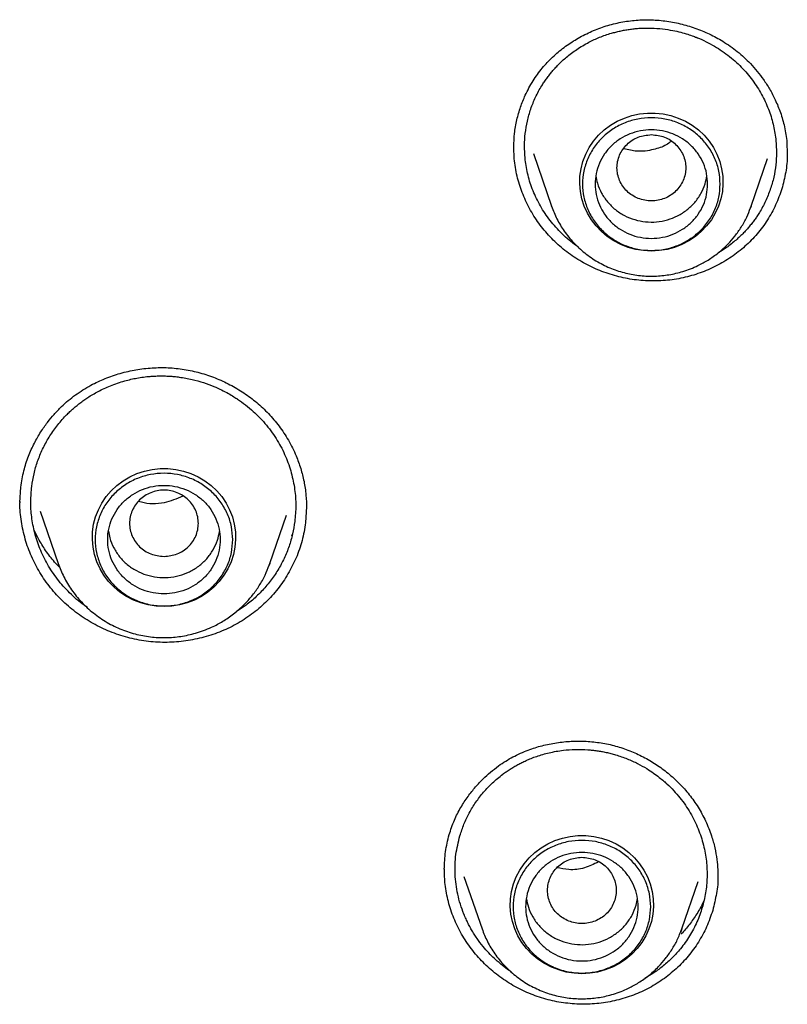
# Model space of a CAD drawing. Header units: millimetres. Extents: x 8 to 1762, y 12 to 2803.
# Tile 97 of 118: x 878 to 890, y 2387 to 2403. Entities that reach past the tile are written whole.
import ezdxf

# ---------------------------------------------------------------- set-up
doc = ezdxf.new("R2010")
doc.units = ezdxf.units.MM

msp = doc.modelspace()

# ---------------------------------------------------------------- linework, layer by layer
at = {"color": 7, "linetype": 'Continuous', "lineweight": 30}
for p, q in [((890.272, 2401.057), (890.278, 2400.88)), ((885.911, 2400.798), (885.906, 2400.99)), ((890.273, 2400.902), (890.274, 2400.875)), ((886.217, 2400.882), (886.507, 2400.04)), ((889.701, 2400.04), (889.963, 2400.801)), ((886.511, 2400.029), (886.507, 2400.04)), ((889.69, 2400.013), (889.701, 2400.04)), ((889.701, 2400.04), (889.691, 2400.014)), ((878.009, 2395.306), (878.021, 2395.552)), ((882.591, 2395.244), (882.576, 2394.982)), ((878.33, 2395.169), (878.619, 2394.331)), ((882.004, 2394.331), (882.271, 2395.105)), ((882.591, 2395.217), (882.59, 2395.21)), ((882.368, 2394.807), (882.35, 2394.767)), ((881.994, 2394.305), (882.004, 2394.331)), ((882.004, 2394.331), (881.995, 2394.305)), ((884.795, 2389.43), (884.793, 2389.45)), ((885.108, 2389.328), (885.397, 2388.492)), ((888.59, 2388.492), (888.852, 2389.249)), ((888.59, 2388.492), (888.568, 2388.43))]:
    msp.add_line(p, q, dxfattribs=at)
at = {"color": 7, "linetype": 'Continuous', "lineweight": 30, "flags": 128}
for points in [[(888.104, 2399.324), (887.978, 2399.33), (887.854, 2399.35), (887.732, 2399.383), (887.615, 2399.429), (887.504, 2399.487), (887.4, 2399.556), (887.305, 2399.636), (887.22, 2399.726), (887.145, 2399.824), (887.082, 2399.929), (887.031, 2400.04), (886.994, 2400.156), (886.969, 2400.276), (886.959, 2400.397), (886.962, 2400.519), (886.98, 2400.639), (887.011, 2400.757), (887.055, 2400.871), (887.112, 2400.979), (887.181, 2401.081), (887.261, 2401.175), (887.352, 2401.26), (887.451, 2401.335), (887.559, 2401.398), (887.673, 2401.45), (887.792, 2401.49), (887.916, 2401.516), (888.041, 2401.53), (888.167, 2401.53), (888.293, 2401.516), (888.416, 2401.49), (888.535, 2401.45), (888.649, 2401.398), (888.757, 2401.335), (888.856, 2401.26), (888.947, 2401.175), (889.027, 2401.081), (889.096, 2400.979), (889.153, 2400.871), (889.197, 2400.757), (889.228, 2400.639), (889.246, 2400.519), (889.249, 2400.397), (889.239, 2400.276), (889.215, 2400.156), (889.177, 2400.04), (889.126, 2399.929), (889.063, 2399.824), (888.988, 2399.726), (888.903, 2399.636), (888.808, 2399.556), (888.704, 2399.487), (888.593, 2399.429), (888.476, 2399.383), (888.355, 2399.35), (888.23, 2399.33), (888.104, 2399.324)], [(880.312, 2393.641), (880.185, 2393.648), (880.061, 2393.668), (879.94, 2393.701), (879.823, 2393.747), (879.712, 2393.805), (879.608, 2393.874), (879.513, 2393.954), (879.427, 2394.044), (879.352, 2394.142), (879.289, 2394.247), (879.239, 2394.358), (879.201, 2394.474), (879.177, 2394.594), (879.166, 2394.715), (879.17, 2394.837), (879.187, 2394.957), (879.218, 2395.075), (879.262, 2395.189), (879.319, 2395.297), (879.388, 2395.399), (879.469, 2395.493), (879.559, 2395.578), (879.659, 2395.653), (879.766, 2395.716), (879.88, 2395.768), (880, 2395.808), (880.123, 2395.834), (880.248, 2395.848), (880.375, 2395.848), (880.5, 2395.834), (880.623, 2395.808), (880.743, 2395.768), (880.857, 2395.716), (880.964, 2395.653), (881.064, 2395.578), (881.154, 2395.493), (881.235, 2395.399), (881.304, 2395.297), (881.361, 2395.189), (881.405, 2395.075), (881.436, 2394.957), (881.453, 2394.837), (881.457, 2394.715), (881.446, 2394.594), (881.422, 2394.474), (881.384, 2394.358), (881.334, 2394.247), (881.271, 2394.142), (881.196, 2394.044), (881.11, 2393.954), (881.015, 2393.874), (880.911, 2393.805), (880.8, 2393.747), (880.683, 2393.701), (880.562, 2393.668), (880.438, 2393.648), (880.312, 2393.641)], [(886.994, 2387.775), (886.868, 2387.782), (886.743, 2387.802), (886.622, 2387.835), (886.505, 2387.881), (886.394, 2387.939), (886.29, 2388.008), (886.195, 2388.088), (886.109, 2388.177), (886.035, 2388.275), (885.971, 2388.381), (885.921, 2388.492), (885.883, 2388.608), (885.859, 2388.727), (885.848, 2388.849), (885.852, 2388.97), (885.869, 2389.091), (885.9, 2389.209), (885.944, 2389.323), (886.001, 2389.431), (886.07, 2389.533), (886.151, 2389.627), (886.241, 2389.712), (886.341, 2389.786), (886.448, 2389.85), (886.562, 2389.902), (886.682, 2389.941), (886.805, 2389.968), (886.93, 2389.981), (887.057, 2389.981), (887.182, 2389.968), (887.305, 2389.941), (887.425, 2389.902), (887.539, 2389.85), (887.646, 2389.786), (887.746, 2389.712), (887.836, 2389.627), (887.917, 2389.533), (887.986, 2389.431), (888.043, 2389.323), (888.087, 2389.209), (888.118, 2389.091), (888.135, 2388.97), (888.139, 2388.849), (888.128, 2388.727), (888.104, 2388.608), (888.066, 2388.492), (888.016, 2388.381), (887.953, 2388.275), (887.878, 2388.177), (887.792, 2388.088), (887.697, 2388.008), (887.593, 2387.939), (887.482, 2387.881), (887.366, 2387.835), (887.244, 2387.802), (887.12, 2387.782), (886.994, 2387.775)]]:
    msp.add_lwpolyline(points, dxfattribs=at)
at = {"color": 7, "linetype": 'Continuous', "lineweight": 30}
for points, knots in [([(885.904, 2400.99), (885.907, 2401.06), (885.912, 2401.205), (885.95, 2401.417), (886.008, 2401.623), (886.093, 2401.833), (886.207, 2402.043), (886.354, 2402.248), (886.521, 2402.427), (886.706, 2402.582), (886.907, 2402.716), (887.123, 2402.827), (887.35, 2402.916), (887.587, 2402.979), (887.83, 2403.015), (888.075, 2403.024), (888.322, 2403.006), (888.565, 2402.961), (888.803, 2402.891), (889.031, 2402.797), (889.218, 2402.696), (889.365, 2402.599), (889.479, 2402.513), (889.587, 2402.421), (889.694, 2402.315), (889.798, 2402.197), (889.901, 2402.062), (889.998, 2401.911), (890.091, 2401.734), (890.173, 2401.533), (890.24, 2401.304), (890.261, 2401.142), (890.272, 2401.057)], [0, 0, 0, 0, 0.033674, 0.069313, 0.103016, 0.134873, 0.175739, 0.214952, 0.252621, 0.289581, 0.326677, 0.363848, 0.401007, 0.438077, 0.47501, 0.511872, 0.548815, 0.585834, 0.622902, 0.659931, 0.69645, 0.71808, 0.739504, 0.760689, 0.78229, 0.807726, 0.832195, 0.859646, 0.890097, 0.923586, 0.960179, 1, 1, 1, 1]), ([(886.084, 2400.814), (886.08, 2400.878), (886.072, 2401.008), (886.085, 2401.205), (886.118, 2401.401), (886.173, 2401.596), (886.25, 2401.786), (886.327, 2401.928), (886.39, 2402.025), (886.43, 2402.083), (886.473, 2402.14), (886.518, 2402.195), (886.566, 2402.249), (886.64, 2402.327), (886.751, 2402.43), (886.914, 2402.552), (887.092, 2402.658), (887.279, 2402.744), (887.424, 2402.794), (887.535, 2402.824), (887.605, 2402.841), (887.677, 2402.855), (887.751, 2402.867), (887.827, 2402.877), (887.944, 2402.887), (888.097, 2402.89), (888.279, 2402.877), (888.436, 2402.853), (888.57, 2402.823), (888.68, 2402.791), (888.759, 2402.764), (888.805, 2402.746), (888.825, 2402.738), (888.833, 2402.735), (888.837, 2402.734), (888.838, 2402.733), (888.839, 2402.733), (888.839, 2402.733), (888.84, 2402.733), (888.934, 2402.694), (889.114, 2402.605), (889.358, 2402.438), (889.569, 2402.244), (889.745, 2402.031), (889.886, 2401.803), (889.991, 2401.567), (890.064, 2401.327), (890.085, 2401.166), (890.096, 2401.087)], [0, 0, 0, 0, 0.031785, 0.064052, 0.0968, 0.13003, 0.163739, 0.197928, 0.209436, 0.220997, 0.232611, 0.244278, 0.255998, 0.267771, 0.296965, 0.329982, 0.366813, 0.396942, 0.429207, 0.44044, 0.451911, 0.463618, 0.475562, 0.487743, 0.500159, 0.531384, 0.560174, 0.586534, 0.606803, 0.625362, 0.640281, 0.646427, 0.64905, 0.650188, 0.650686, 0.650905, 0.651001, 0.651043, 0.651062, 0.651076, 0.699122, 0.745883, 0.791369, 0.835589, 0.878552, 0.920269, 0.960749, 1, 1, 1, 1]), ([(888.104, 2401.184), (888.032, 2401.176), (887.889, 2401.16), (887.705, 2401.038), (887.584, 2400.862), (887.539, 2400.654), (887.584, 2400.447), (887.705, 2400.27), (887.889, 2400.153), (888.104, 2400.11), (888.32, 2400.153), (888.503, 2400.27), (888.624, 2400.447), (888.669, 2400.654), (888.624, 2400.862), (888.503, 2401.038), (888.32, 2401.16), (888.176, 2401.176), (888.104, 2401.184)], [0, 0, 0, 0, 0.0625, 0.125, 0.1875, 0.25, 0.3125, 0.375, 0.4375, 0.5, 0.5625, 0.625, 0.6875, 0.75, 0.8125, 0.875, 0.9375, 1, 1, 1, 1]), ([(888.419, 2401.077), (888.394, 2401.057), (888.312, 2400.995), (888.125, 2400.936), (887.892, 2400.903), (887.734, 2400.941), (887.665, 2400.957)], [0, 0, 0, 0, 0.123271, 0.395651, 0.73487, 1, 1, 1, 1]), ([(890.096, 2401.087), (890.1, 2401.023), (890.109, 2400.894), (890.096, 2400.699), (890.064, 2400.503), (890.009, 2400.309), (889.932, 2400.119), (889.856, 2399.976), (889.793, 2399.878), (889.752, 2399.82), (889.709, 2399.763), (889.664, 2399.707), (889.616, 2399.653), (889.544, 2399.577), (889.436, 2399.478), (889.308, 2399.377), (889.217, 2399.323), (889.182, 2399.303)], [0, 0, 0, 0, 0.090803, 0.183209, 0.277233, 0.372886, 0.470183, 0.569135, 0.602504, 0.636059, 0.669801, 0.70373, 0.737847, 0.772151, 0.851728, 0.944156, 1, 1, 1, 1]), ([(890.274, 2400.911), (890.275, 2400.882), (890.28, 2400.761), (890.25, 2400.55), (890.185, 2400.283), (890.082, 2400.028), (889.946, 2399.788), (889.777, 2399.568), (889.579, 2399.372), (889.356, 2399.203), (889.112, 2399.065), (888.851, 2398.957), (888.577, 2398.883), (888.294, 2398.845), (888.008, 2398.843), (887.724, 2398.877), (887.446, 2398.947), (887.178, 2399.049), (886.925, 2399.185), (886.691, 2399.351), (886.482, 2399.546), (886.301, 2399.764), (886.151, 2400.002), (886.034, 2400.256), (885.949, 2400.522), (885.924, 2400.706), (885.911, 2400.798)], [0, 0, 0, 0, 0.0134585, 0.0564451, 0.0992736, 0.1420358, 0.1848137, 0.2277075, 0.2706358, 0.3134963, 0.3563361, 0.3991659, 0.4419935, 0.4848575, 0.5276974, 0.5704687, 0.6132463, 0.6560843, 0.6990456, 0.7422314, 0.7853918, 0.8282933, 0.8710795, 0.9138721, 0.9567953, 1, 1, 1, 1]), ([(886.94, 2399.386), (886.918, 2399.401), (886.815, 2399.471), (886.649, 2399.619), (886.46, 2399.835), (886.309, 2400.07), (886.196, 2400.314), (886.118, 2400.563), (886.096, 2400.731), (886.084, 2400.814)], [0, 0, 0, 0, 0.044812, 0.215178, 0.381092, 0.54254, 0.699513, 0.852001, 1, 1, 1, 1]), ([(887.218, 2400.526), (887.224, 2400.486), (887.24, 2400.39), (887.304, 2400.248), (887.4, 2400.105), (887.525, 2399.983), (887.672, 2399.887), (887.836, 2399.821), (888.01, 2399.786), (888.188, 2399.785), (888.362, 2399.818), (888.526, 2399.882), (888.675, 2399.977), (888.801, 2400.097), (888.9, 2400.239), (888.966, 2400.383), (888.983, 2400.482), (888.991, 2400.525)], [0, 0, 0, 0, 0.049116, 0.118219, 0.187322, 0.256424, 0.325527, 0.39463, 0.463733, 0.532835, 0.601938, 0.671041, 0.740144, 0.809246, 0.878349, 0.947452, 1, 1, 1, 1]), ([(886.507, 2400.04), (886.534, 2399.971), (886.589, 2399.832), (886.709, 2399.637), (886.858, 2399.453), (887.037, 2399.288), (887.241, 2399.148), (887.463, 2399.04), (887.694, 2398.966), (887.927, 2398.926), (888.159, 2398.918), (888.387, 2398.941), (888.619, 2398.995), (888.828, 2399.077), (889.016, 2399.18), (889.18, 2399.295), (889.323, 2399.425), (889.444, 2399.564), (889.545, 2399.707), (889.63, 2399.857), (889.671, 2399.964), (889.69, 2400.013)], [0, 0, 0, 0, 0.053212, 0.108413, 0.165705, 0.225232, 0.286106, 0.345769, 0.40411, 0.461144, 0.516882, 0.571337, 0.626721, 0.688654, 0.733818, 0.782104, 0.833541, 0.874213, 0.916679, 0.96094, 1, 1, 1, 1]), ([(878.021, 2395.552), (878.035, 2395.64), (878.063, 2395.808), (878.141, 2396.042), (878.233, 2396.249), (878.336, 2396.429), (878.443, 2396.582), (878.554, 2396.717), (878.666, 2396.833), (878.78, 2396.936), (878.895, 2397.025), (879.015, 2397.107), (879.172, 2397.198), (879.37, 2397.29), (879.611, 2397.373), (879.863, 2397.431), (880.12, 2397.461), (880.378, 2397.464), (880.635, 2397.437), (880.888, 2397.382), (881.133, 2397.3), (881.368, 2397.192), (881.591, 2397.06), (881.797, 2396.905), (881.987, 2396.728), (882.157, 2396.526), (882.307, 2396.3), (882.42, 2396.071), (882.501, 2395.849), (882.554, 2395.639), (882.587, 2395.423), (882.59, 2395.278), (882.592, 2395.205)], [0, 0, 0, 0, 0.039713, 0.076521, 0.110364, 0.14118, 0.168922, 0.19357, 0.219063, 0.240633, 0.261733, 0.283073, 0.304699, 0.341354, 0.378634, 0.415996, 0.453306, 0.490498, 0.527541, 0.56459, 0.60172, 0.638921, 0.676162, 0.713424, 0.750718, 0.789003, 0.828645, 0.869626, 0.901267, 0.933522, 0.96641, 1, 1, 1, 1]), ([(878.198, 2395.563), (878.208, 2395.63), (878.229, 2395.766), (878.289, 2395.966), (878.368, 2396.161), (878.471, 2396.35), (878.595, 2396.529), (878.707, 2396.659), (878.795, 2396.746), (878.85, 2396.797), (878.907, 2396.846), (878.967, 2396.894), (879.028, 2396.939), (879.123, 2397.004), (879.263, 2397.086), (879.461, 2397.178), (879.67, 2397.249), (879.883, 2397.298), (880.044, 2397.319), (880.164, 2397.326), (880.24, 2397.329), (880.317, 2397.328), (880.396, 2397.325), (880.476, 2397.319), (880.598, 2397.305), (880.756, 2397.276), (880.941, 2397.225), (881.098, 2397.167), (881.23, 2397.107), (881.335, 2397.052), (881.411, 2397.007), (881.455, 2396.979), (881.474, 2396.967), (881.482, 2396.962), (881.485, 2396.959), (881.487, 2396.958), (881.487, 2396.958), (881.488, 2396.958), (881.488, 2396.958), (881.576, 2396.899), (881.741, 2396.769), (881.954, 2396.546), (882.127, 2396.303), (882.26, 2396.046), (882.352, 2395.782), (882.406, 2395.517), (882.426, 2395.257), (882.411, 2395.086), (882.403, 2395.003)], [0, 0, 0, 0, 0.031888, 0.064241, 0.097059, 0.130341, 0.164086, 0.198293, 0.209803, 0.221364, 0.232977, 0.24464, 0.256355, 0.26812, 0.297655, 0.33085, 0.3677, 0.397739, 0.429827, 0.440982, 0.452365, 0.463975, 0.475812, 0.487876, 0.500167, 0.531313, 0.560064, 0.586421, 0.606716, 0.625327, 0.640311, 0.646492, 0.649132, 0.650278, 0.650779, 0.650999, 0.651096, 0.651139, 0.651157, 0.651172, 0.699183, 0.745921, 0.791393, 0.835606, 0.878567, 0.920282, 0.960758, 1, 1, 1, 1]), ([(879.086, 2393.629), (879.069, 2393.64), (878.967, 2393.707), (878.801, 2393.854), (878.603, 2394.075), (878.444, 2394.314), (878.323, 2394.563), (878.24, 2394.818), (878.192, 2395.072), (878.176, 2395.321), (878.19, 2395.483), (878.198, 2395.563)], [0, 0, 0, 0, 0.026515, 0.161087, 0.291996, 0.419232, 0.542784, 0.662643, 0.778803, 0.891256, 1, 1, 1, 1]), ([(880.312, 2394.442), (880.24, 2394.451), (880.096, 2394.467), (879.912, 2394.589), (879.791, 2394.764), (879.747, 2394.972), (879.791, 2395.18), (879.912, 2395.357), (880.096, 2395.474), (880.312, 2395.517), (880.527, 2395.474), (880.711, 2395.357), (880.832, 2395.18), (880.876, 2394.972), (880.832, 2394.764), (880.711, 2394.589), (880.527, 2394.467), (880.383, 2394.451), (880.312, 2394.442)], [0, 0, 0, 0, 0.0625, 0.125, 0.1875, 0.25, 0.3125, 0.375, 0.4375, 0.5, 0.5625, 0.625, 0.6875, 0.75, 0.8125, 0.875, 0.9375, 1, 1, 1, 1]), ([(880.611, 2395.404), (880.515, 2395.364), (880.307, 2395.277), (880.051, 2395.276), (879.92, 2395.318), (879.905, 2395.322)], [0, 0, 0, 0, 0.434084, 0.935816, 1, 1, 1, 1]), ([(882.576, 2394.982), (882.56, 2394.886), (882.528, 2394.695), (882.43, 2394.42), (882.3, 2394.161), (882.136, 2393.921), (881.941, 2393.704), (881.717, 2393.514), (881.469, 2393.355), (881.2, 2393.229), (880.917, 2393.138), (880.623, 2393.082), (880.324, 2393.064), (880.025, 2393.083), (879.73, 2393.142), (879.446, 2393.237), (879.176, 2393.366), (878.924, 2393.527), (878.695, 2393.719), (878.493, 2393.939), (878.322, 2394.182), (878.187, 2394.443), (878.087, 2394.718), (878.028, 2395.002), (878.003, 2395.206), (878.01, 2395.312), (878.01, 2395.322)], [0, 0, 0, 0, 0.043658, 0.087032, 0.130249, 0.173399, 0.216564, 0.259843, 0.303159, 0.346413, 0.389649, 0.432874, 0.476095, 0.519348, 0.562577, 0.605742, 0.648915, 0.692151, 0.735508, 0.779087, 0.822637, 0.865927, 0.909102, 0.952283, 0.995593, 1, 1, 1, 1]), ([(882.403, 2395.003), (882.393, 2394.936), (882.372, 2394.801), (882.314, 2394.604), (882.235, 2394.41), (882.135, 2394.223), (882.012, 2394.044), (881.893, 2393.906), (881.788, 2393.802), (881.707, 2393.729), (881.631, 2393.669), (881.552, 2393.611), (881.496, 2393.578), (881.463, 2393.558)], [0, 0, 0, 0, 0.1141586, 0.2300703, 0.3477461, 0.4671968, 0.5884333, 0.7114668, 0.7736836, 0.8363544, 0.8931415, 0.9358351, 1, 1, 1, 1]), ([(878.651, 2394.262), (878.621, 2394.292), (878.535, 2394.379), (878.419, 2394.535), (878.311, 2394.707), (878.259, 2394.817), (878.237, 2394.864)], [0, 0, 0, 0, 0.169615, 0.4865834, 0.7834652, 1, 1, 1, 1]), ([(879.425, 2394.846), (879.43, 2394.81), (879.444, 2394.718), (879.504, 2394.579), (879.598, 2394.434), (879.721, 2394.31), (879.867, 2394.212), (880.029, 2394.143), (880.202, 2394.106), (880.38, 2394.102), (880.555, 2394.132), (880.72, 2394.193), (880.87, 2394.285), (880.999, 2394.403), (881.1, 2394.544), (881.17, 2394.691), (881.19, 2394.793), (881.198, 2394.84)], [0, 0, 0, 0, 0.043912, 0.113041, 0.18217, 0.251299, 0.320428, 0.389557, 0.458686, 0.527815, 0.596944, 0.666073, 0.735202, 0.804331, 0.87346, 0.942589, 1, 1, 1, 1]), ([(878.619, 2394.331), (878.647, 2394.258), (878.705, 2394.11), (878.832, 2393.904), (878.99, 2393.709), (879.18, 2393.534), (879.397, 2393.385), (879.632, 2393.271), (879.876, 2393.193), (880.124, 2393.15), (880.37, 2393.142), (880.612, 2393.166), (880.858, 2393.224), (881.08, 2393.31), (881.279, 2393.419), (881.452, 2393.542), (881.604, 2393.679), (881.733, 2393.827), (881.839, 2393.978), (881.929, 2394.138), (881.973, 2394.251), (881.994, 2394.305)], [0, 0, 0, 0, 0.053121, 0.108275, 0.165554, 0.225085, 0.285951, 0.3456, 0.403928, 0.460947, 0.51667, 0.571107, 0.626466, 0.688372, 0.733511, 0.781764, 0.833158, 0.873791, 0.91621, 0.960416, 1, 1, 1, 1]), ([(884.871, 2389.997), (884.897, 2390.075), (884.947, 2390.225), (885.052, 2390.429), (885.167, 2390.606), (885.288, 2390.758), (885.408, 2390.886), (885.531, 2390.997), (885.652, 2391.092), (885.773, 2391.173), (885.89, 2391.24), (886.011, 2391.299), (886.165, 2391.363), (886.357, 2391.423), (886.587, 2391.47), (886.824, 2391.494), (887.063, 2391.493), (887.301, 2391.468), (887.534, 2391.418), (887.76, 2391.343), (887.976, 2391.244), (888.182, 2391.123), (888.375, 2390.981), (888.553, 2390.819), (888.714, 2390.638), (888.856, 2390.437), (888.976, 2390.216), (889.063, 2389.997), (889.121, 2389.789), (889.153, 2389.608), (889.167, 2389.448), (889.167, 2389.355), (889.167, 2389.313)], [0, 0, 0, 0, 0.040404, 0.077959, 0.11261, 0.144296, 0.172972, 0.198615, 0.225378, 0.247912, 0.269292, 0.290875, 0.312738, 0.349784, 0.387536, 0.42548, 0.463397, 0.501218, 0.538899, 0.576502, 0.614177, 0.651927, 0.689921, 0.728264, 0.766939, 0.806083, 0.846502, 0.888163, 0.920272, 0.951519, 0.97811, 1, 1, 1, 1]), ([(885.043, 2389.98), (885.063, 2390.042), (885.104, 2390.166), (885.19, 2390.345), (885.295, 2390.517), (885.42, 2390.679), (885.564, 2390.829), (885.689, 2390.934), (885.785, 2391.004), (885.845, 2391.043), (885.906, 2391.081), (885.97, 2391.117), (886.034, 2391.15), (886.133, 2391.197), (886.277, 2391.254), (886.476, 2391.311), (886.683, 2391.348), (886.891, 2391.362), (887.047, 2391.359), (887.162, 2391.348), (887.234, 2391.339), (887.307, 2391.327), (887.382, 2391.313), (887.457, 2391.295), (887.57, 2391.263), (887.715, 2391.213), (887.881, 2391.138), (888.02, 2391.06), (888.135, 2390.985), (888.226, 2390.917), (888.29, 2390.864), (888.327, 2390.831), (888.343, 2390.817), (888.349, 2390.811), (888.352, 2390.808), (888.354, 2390.807), (888.354, 2390.807), (888.354, 2390.807), (888.354, 2390.807), (888.428, 2390.738), (888.564, 2390.592), (888.731, 2390.351), (888.857, 2390.096), (888.942, 2389.835), (888.989, 2389.574), (888.999, 2389.317), (888.978, 2389.069), (888.938, 2388.911), (888.918, 2388.833)], [0, 0, 0, 0, 0.031785, 0.064052, 0.0968, 0.13003, 0.163739, 0.197928, 0.209436, 0.220997, 0.232611, 0.244278, 0.255998, 0.267771, 0.296965, 0.329982, 0.366813, 0.396942, 0.429207, 0.44044, 0.451911, 0.463618, 0.475562, 0.487743, 0.500159, 0.531384, 0.560174, 0.586534, 0.606803, 0.625362, 0.640281, 0.646427, 0.64905, 0.650188, 0.650686, 0.650905, 0.651001, 0.651043, 0.651062, 0.651076, 0.699122, 0.745883, 0.791369, 0.835589, 0.878552, 0.920269, 0.960749, 1, 1, 1, 1]), ([(884.793, 2389.446), (884.797, 2389.539), (884.804, 2389.726), (884.849, 2389.906), (884.871, 2389.997)], [0, 0, 0, 0, 0.4983, 1, 1, 1, 1]), ([(885.866, 2387.804), (885.854, 2387.811), (885.806, 2387.842), (885.72, 2387.907), (885.619, 2387.993), (885.523, 2388.086), (885.431, 2388.187), (885.354, 2388.285), (885.293, 2388.373), (885.25, 2388.441), (885.21, 2388.51), (885.173, 2388.579), (885.139, 2388.652), (885.073, 2388.803), (885, 2389.041), (884.959, 2389.362), (884.969, 2389.679), (885.018, 2389.881), (885.043, 2389.98)], [0, 0, 0, 0, 0.016466, 0.067724, 0.12703, 0.173926, 0.226712, 0.289645, 0.322324, 0.354549, 0.38632, 0.417638, 0.448501, 0.482922, 0.616499, 0.747209, 0.875045, 1, 1, 1, 1]), ([(886.994, 2389.636), (886.922, 2389.628), (886.778, 2389.611), (886.594, 2389.49), (886.473, 2389.314), (886.429, 2389.106), (886.473, 2388.898), (886.594, 2388.721), (886.778, 2388.605), (886.994, 2388.562), (887.209, 2388.605), (887.393, 2388.721), (887.514, 2388.898), (887.558, 2389.106), (887.514, 2389.314), (887.393, 2389.49), (887.209, 2389.611), (887.065, 2389.628), (886.994, 2389.636)], [0, 0, 0, 0, 0.0625, 0.125, 0.1875, 0.25, 0.3125, 0.375, 0.4375, 0.5, 0.5625, 0.625, 0.6875, 0.75, 0.8125, 0.875, 0.9375, 1, 1, 1, 1]), ([(889.085, 2388.787), (889.055, 2388.699), (888.995, 2388.523), (888.861, 2388.278), (888.698, 2388.053), (888.505, 2387.851), (888.287, 2387.675), (888.046, 2387.528), (887.787, 2387.415), (887.514, 2387.336), (887.232, 2387.292), (886.946, 2387.283), (886.661, 2387.31), (886.381, 2387.372), (886.112, 2387.471), (885.857, 2387.602), (885.622, 2387.764), (885.409, 2387.953), (885.222, 2388.168), (885.065, 2388.405), (884.941, 2388.659), (884.854, 2388.926), (884.801, 2389.191), (884.796, 2389.366), (884.794, 2389.449)], [0, 0, 0, 0, 0.046069, 0.091833, 0.137428, 0.182953, 0.228494, 0.274159, 0.319861, 0.36549, 0.411097, 0.456694, 0.502288, 0.547921, 0.593529, 0.639063, 0.684604, 0.73021, 0.775946, 0.821922, 0.867871, 0.913544, 0.959094, 1, 1, 1, 1]), ([(887.257, 2389.561), (887.185, 2389.525), (887.037, 2389.452), (886.803, 2389.426), (886.658, 2389.456), (886.597, 2389.469)], [0, 0, 0, 0, 0.355851, 0.726697, 1, 1, 1, 1]), ([(889.166, 2389.364), (889.167, 2389.355), (889.173, 2389.253), (889.151, 2389.057), (889.107, 2388.877), (889.085, 2388.787)], [0, 0, 0, 0, 0.048147, 0.522517, 1, 1, 1, 1]), ([(886.107, 2388.974), (886.115, 2388.929), (886.134, 2388.828), (886.203, 2388.681), (886.303, 2388.541), (886.431, 2388.422), (886.58, 2388.329), (886.746, 2388.267), (886.92, 2388.236), (887.098, 2388.239), (887.271, 2388.275), (887.434, 2388.344), (887.58, 2388.441), (887.704, 2388.564), (887.799, 2388.708), (887.86, 2388.849), (887.874, 2388.942), (887.88, 2388.979)], [0, 0, 0, 0, 0.055893, 0.12501, 0.194128, 0.263245, 0.332362, 0.40148, 0.470597, 0.539714, 0.608831, 0.677949, 0.747066, 0.816183, 0.885301, 0.954418, 1, 1, 1, 1]), ([(888.942, 2388.941), (888.939, 2388.934), (888.909, 2388.861), (888.834, 2388.733), (888.716, 2388.565), (888.632, 2388.457), (888.582, 2388.411), (888.581, 2388.41)], [0, 0, 0, 0, 0.035716, 0.36818, 0.688037, 0.995622, 1, 1, 1, 1]), ([(888.918, 2388.833), (888.891, 2388.755), (888.839, 2388.598), (888.72, 2388.377), (888.585, 2388.187), (888.441, 2388.028), (888.299, 2387.9), (888.152, 2387.79), (888.049, 2387.731), (888.001, 2387.703)], [0, 0, 0, 0, 0.165834, 0.334008, 0.504556, 0.63409, 0.764996, 0.887598, 1, 1, 1, 1]), ([(885.397, 2388.492), (885.424, 2388.423), (885.478, 2388.284), (885.599, 2388.089), (885.747, 2387.905), (885.927, 2387.739), (886.131, 2387.6), (886.353, 2387.492), (886.583, 2387.418), (886.817, 2387.378), (887.048, 2387.37), (887.277, 2387.392), (887.508, 2387.447), (887.718, 2387.528), (887.906, 2387.631), (888.069, 2387.746), (888.212, 2387.877), (888.334, 2388.016), (888.434, 2388.159), (888.524, 2388.317), (888.568, 2388.433), (888.59, 2388.492)], [0, 0, 0, 0, 0.052843, 0.10766, 0.164554, 0.223668, 0.284119, 0.343368, 0.401305, 0.457942, 0.513293, 0.567371, 0.62237, 0.683873, 0.728723, 0.776674, 0.827754, 0.868144, 0.910315, 0.954268, 1, 1, 1, 1])]:
    msp.add_open_spline(points, degree=3, knots=knots, dxfattribs=at)
for points in [[(889.204, 2400.394), (889.2, 2400.325), (889.192, 2400.186), (889.126, 2399.986), (889.025, 2399.801), (888.887, 2399.64), (888.719, 2399.507), (888.528, 2399.408), (888.32, 2399.348), (888.104, 2399.327), (887.888, 2399.348), (887.68, 2399.408), (887.489, 2399.507), (887.321, 2399.64), (887.184, 2399.801), (887.081, 2399.986), (887.018, 2400.186), (886.997, 2400.394), (887.018, 2400.602), (887.081, 2400.802), (887.184, 2400.987), (887.321, 2401.148), (887.489, 2401.281), (887.68, 2401.38), (887.888, 2401.44), (888.104, 2401.461), (888.32, 2401.44), (888.528, 2401.38), (888.719, 2401.281), (888.887, 2401.148), (889.025, 2400.987), (889.126, 2400.802), (889.192, 2400.602), (889.2, 2400.463), (889.204, 2400.394)], [(889.004, 2400.394), (889.001, 2400.337), (888.994, 2400.224), (888.941, 2400.06), (888.857, 2399.909), (888.745, 2399.777), (888.607, 2399.668), (888.451, 2399.588), (888.281, 2399.538), (888.104, 2399.521), (887.927, 2399.538), (887.757, 2399.588), (887.601, 2399.668), (887.464, 2399.777), (887.351, 2399.909), (887.267, 2400.06), (887.216, 2400.224), (887.198, 2400.394), (887.216, 2400.564), (887.267, 2400.728), (887.351, 2400.879), (887.464, 2401.011), (887.601, 2401.12), (887.757, 2401.2), (887.927, 2401.25), (888.104, 2401.267), (888.281, 2401.25), (888.451, 2401.2), (888.607, 2401.12), (888.745, 2401.011), (888.857, 2400.879), (888.941, 2400.728), (888.994, 2400.564), (889.001, 2400.451), (889.004, 2400.394)], [(881.412, 2394.712), (881.407, 2394.643), (881.399, 2394.504), (881.334, 2394.304), (881.232, 2394.119), (881.094, 2393.958), (880.927, 2393.825), (880.735, 2393.726), (880.527, 2393.666), (880.312, 2393.645), (880.096, 2393.666), (879.888, 2393.726), (879.696, 2393.825), (879.529, 2393.958), (879.391, 2394.119), (879.289, 2394.304), (879.226, 2394.504), (879.204, 2394.712), (879.226, 2394.92), (879.289, 2395.12), (879.391, 2395.305), (879.529, 2395.466), (879.696, 2395.599), (879.888, 2395.698), (880.096, 2395.758), (880.312, 2395.779), (880.527, 2395.758), (880.735, 2395.698), (880.927, 2395.599), (881.094, 2395.466), (881.232, 2395.305), (881.334, 2395.12), (881.399, 2394.92), (881.407, 2394.781), (881.412, 2394.712)], [(881.212, 2394.712), (881.208, 2394.769), (881.201, 2394.882), (881.148, 2395.046), (881.065, 2395.197), (880.952, 2395.329), (880.815, 2395.438), (880.658, 2395.518), (880.488, 2395.568), (880.312, 2395.585), (880.135, 2395.568), (879.965, 2395.518), (879.808, 2395.438), (879.671, 2395.329), (879.558, 2395.197), (879.475, 2395.046), (879.423, 2394.882), (879.406, 2394.712), (879.423, 2394.542), (879.475, 2394.378), (879.558, 2394.227), (879.671, 2394.095), (879.808, 2393.986), (879.965, 2393.906), (880.135, 2393.856), (880.312, 2393.839), (880.488, 2393.856), (880.658, 2393.906), (880.815, 2393.986), (880.952, 2394.095), (881.065, 2394.227), (881.148, 2394.378), (881.201, 2394.542), (881.208, 2394.655), (881.212, 2394.712)], [(888.094, 2388.846), (888.089, 2388.776), (888.081, 2388.637), (888.016, 2388.437), (887.914, 2388.253), (887.776, 2388.091), (887.609, 2387.959), (887.417, 2387.86), (887.21, 2387.799), (886.994, 2387.779), (886.778, 2387.799), (886.57, 2387.86), (886.379, 2387.959), (886.211, 2388.091), (886.073, 2388.253), (885.971, 2388.437), (885.908, 2388.637), (885.886, 2388.846), (885.908, 2389.054), (885.971, 2389.254), (886.073, 2389.438), (886.211, 2389.6), (886.379, 2389.733), (886.57, 2389.831), (886.778, 2389.892), (886.994, 2389.912), (887.21, 2389.892), (887.417, 2389.831), (887.609, 2389.733), (887.776, 2389.6), (887.914, 2389.438), (888.016, 2389.254), (888.081, 2389.054), (888.089, 2388.915), (888.094, 2388.846)], [(887.894, 2388.846), (887.89, 2388.789), (887.884, 2388.675), (887.83, 2388.512), (887.747, 2388.361), (887.634, 2388.228), (887.497, 2388.12), (887.34, 2388.039), (887.17, 2387.99), (886.994, 2387.973), (886.817, 2387.99), (886.647, 2388.039), (886.49, 2388.12), (886.353, 2388.228), (886.24, 2388.361), (886.157, 2388.512), (886.105, 2388.675), (886.088, 2388.846), (886.105, 2389.016), (886.157, 2389.18), (886.24, 2389.331), (886.353, 2389.463), (886.49, 2389.571), (886.647, 2389.652), (886.817, 2389.702), (886.994, 2389.718), (887.17, 2389.702), (887.34, 2389.652), (887.497, 2389.571), (887.634, 2389.463), (887.747, 2389.331), (887.83, 2389.18), (887.884, 2389.016), (887.89, 2388.902), (887.894, 2388.846)]]:
    msp.add_open_spline(points, degree=3, dxfattribs=at)

doc.saveas('drawing.dxf')
